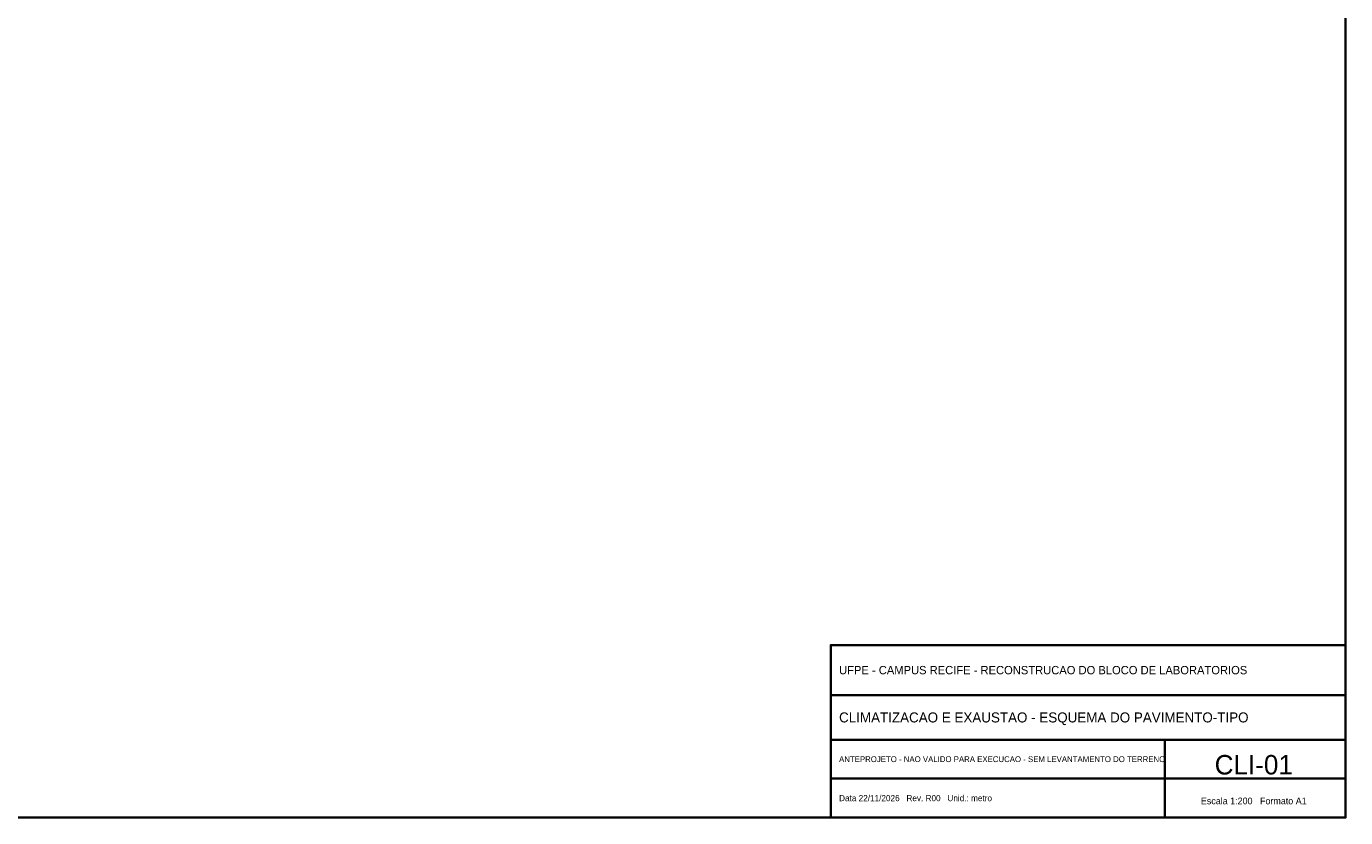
# Model space of a CAD drawing. Header units: metres. Extents: x -12 to 152, y -66 to 49.
# Tile 3 of 4: x 57 to 152, y -66 to -9. Entities that reach past the tile are written whole.
import ezdxf
from ezdxf.enums import TextEntityAlignment as Align

# ---------------------------------------------------------------- set-up
doc = ezdxf.new("R2010")
doc.units = ezdxf.units.M
doc.layers.add('FOLHA', color=7, linetype='Continuous', lineweight=35)

msp = doc.modelspace()

# ---------------------------------------------------------------- linework, layer by layer
at = {"layer": 'FOLHA'}
for p, q in [((115.2, -57.2), (152.2, -57.2)), ((115.2, -60.4), (152.2, -60.4)), ((139.2, -66), (139.2, -60.4)), ((115.2, -63.2), (152.2, -63.2))]:
    msp.add_line(p, q, dxfattribs=at)
for points in [[(-12, -66), (152.2, -66), (152.2, 48.8), (-12, 48.8)], [(115.2, -66), (152.2, -66), (152.2, -53.6), (115.2, -53.6)]]:
    msp.add_lwpolyline(points, close=True, dxfattribs=at)

# ---------------------------------------------------------------- texts
for s, height, p in [('UFPE - CAMPUS RECIFE - RECONSTRUCAO DO BLOCO DE LABORATORIOS', 0.6, (115.8, -55.4)), ('CLIMATIZACAO E EXAUSTAO - ESQUEMA DO PAVIMENTO-TIPO', 0.72, (115.8, -58.8)), ('ANTEPROJETO - NAO VALIDO PARA EXECUCAO - SEM LEVANTAMENTO DO TERRENO', 0.42, (115.8, -61.8)), ('Data 22/11/2026   Rev. R00   Unid.: metro', 0.44, (115.8, -64.6))]:
    msp.add_text(s, height=height, dxfattribs=at).set_placement(p, align=Align.MIDDLE_LEFT)
for s, height, p in [('CLI-01', 1.4, (145.6, -62.2)), ('Escala 1:200   Formato A1', 0.48, (145.6, -64.8))]:
    msp.add_text(s, height=height, dxfattribs=at).set_placement(p, align=Align.MIDDLE_CENTER)

doc.saveas('drawing.dxf')
